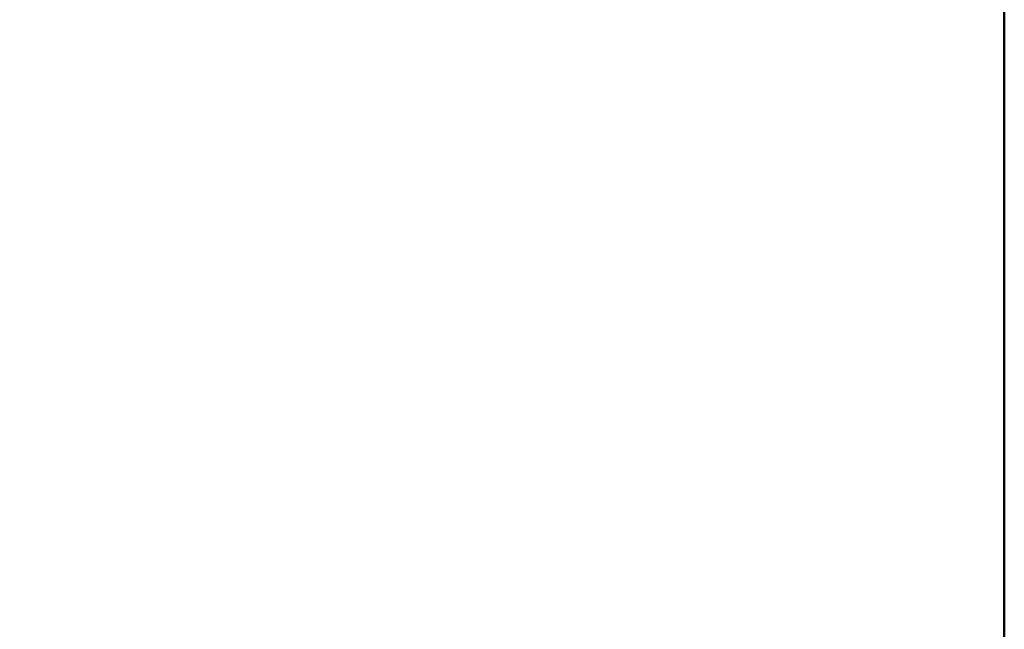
# Model space of a CAD drawing. Header units: inches. Extents: x 1 to 203, y 4 to 128.
# Tile 85 of 127: x 102.97 to 110.21, y 73.21 to 77.69. Entities that reach past the tile are written whole.
import ezdxf

# ---------------------------------------------------------------- set-up
doc = ezdxf.new("R2010")
doc.units = ezdxf.units.IN
doc.header["$LTSCALE"] = 6
doc.header["$MEASUREMENT"] = 0
doc.layers.add('Dimension (ANSI)', color=7, linetype='Continuous', lineweight=25)
doc.layers.add('Visible (ANSI)', color=7, linetype='Continuous', lineweight=50)
doc.styles.add('Dimension Text', font='tahoma.ttf')
doc.dimstyles.new('Dual Dimension', dxfattribs={"dimscale": 6, "dimtxt": 0.12, "dimasz": 0.098425, "dimexe": 0.125, "dimexo": 0.0625, "dimgap": 0.031496, "dimtad": 0, "dimtih": 1, "dimtoh": 1, "dimrnd": 1e-08, "dimzin": 4, "dimdsep": 46, "dimtxsty": 'Dimension Text', "dimcen": 0.09, "dimdle": 0.393701, "dimclrd": 256, "dimclre": 256, "dimclrt": 256, "dimadec": 0, "dimazin": 1, "dimtfac": 1, "dimtofl": 0, "dimtmove": 0, "dimatfit": 3, "dimfxl": 1, "dimtolj": 1, "dimtzin": 4, "dimlwd": -1, "dimlwe": -1, "dimarcsym": 0})

# ---------------------------------------------------------------- blocks, each defined once
blk = doc.blocks.new('*D10')
at = {"layer": 'Defpoints', "color": 0, "transparency": 16777216}
for p in [(95.7614, 76.0508), (110.2061, 43.2878), (110.2061, 30.3065)]:
    blk.add_point(p, dxfattribs=at)
at = {"layer": 'Dimension (ANSI)', "transparency": 16777216}
for p, q in [((95.7614, 75.6758), (95.7614, 29.5565)), ((110.2061, 42.9128), (110.2061, 29.5565)), ((96.352, 30.3065), (100.019, 30.3065)), ((109.6156, 30.3065), (106.7247, 30.3065))]:
    blk.add_line(p, q, dxfattribs=at)
for points in [[(96.352, 30.405), (96.352, 30.2081), (95.7614, 30.3065)], [(109.6156, 30.405), (109.6156, 30.2081), (110.2061, 30.3065)]]:
    blk.add_solid(points, dxfattribs=at)
at = {"layer": 'Dimension (ANSI)', "transparency": 16777216, "insert": (103.3718, 30.3065), "char_height": 0.72, "attachment_point": 5, "style": 'Dimension Text'}
blk.add_mtext('\\A1;{\\H3.0x;(}\\S14.44^ 366.9 mm;{\\H3.0x;)}', dxfattribs=at)

msp = doc.modelspace()

# ---------------------------------------------------------------- linework, layer by layer
at = {"layer": 'Visible (ANSI)'}
msp.add_line((110.2061, 115.2878), (110.2061, 43.2878), dxfattribs=at)

# ---------------------------------------------------------------- dimensions: what is measured, and where the dimension line sits
at = {"layer": 'Dimension (ANSI)'}
dim = msp.add_linear_dim(base=(110.2061, 30.3065), p1=(95.7614, 76.0508), p2=(110.2061, 43.2878), angle=180, text='{\\H3.0x;(}\\S<>^ 366.9 mm;{\\H3.0x;)}', dimstyle='Dual Dimension', override={"dimgap": 0.031496, "dimtih": 0, "dimtoh": 0, "dimdec": 2, "dimpost": '\\X', "dimtol": 0, "dimlim": 0, "dimtp": 0, "dimtm": 0, "dimtdec": 2, "dimatfit": 1}, dxfattribs=at)
dim.commit()
dim.dimension.update_dxf_attribs({"geometry": '*D10', "text_midpoint": (103.3718, 30.3065), "dimtype": 160})

doc.saveas('drawing.dxf')
